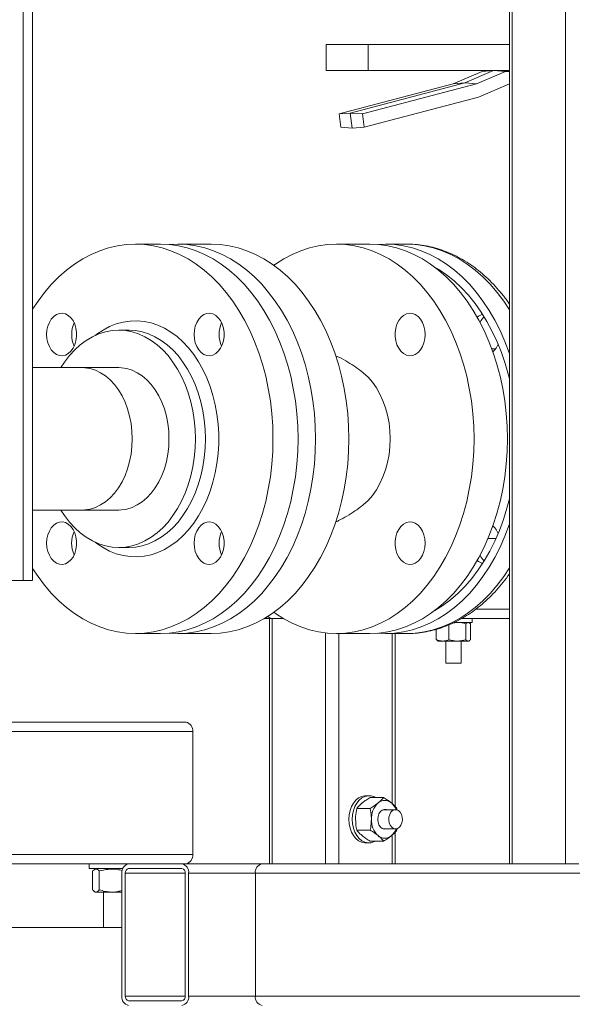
# Model space of a CAD drawing. Header units: millimetres. Extents: x 42 to 14105, y 484 to 9997.
# Tile 71 of 132: x 9173 to 9408, y 4566 to 4983. Entities that reach past the tile are written whole.
import ezdxf

# ---------------------------------------------------------------- set-up
doc = ezdxf.new("R2010")
doc.units = ezdxf.units.MM
doc.header["$LTSCALE"] = 25

msp = doc.modelspace()

# ---------------------------------------------------------------- linework, layer by layer
at = {"color": 8, "linetype": 'Continuous', "lineweight": 15}
for p, q in [((9174.956, 4745.688), (9174.956, 7820.951)), ((9351.383, 4877.25), (9350.545, 4877.518)), ((9350.545, 4733.858), (9351.383, 4734.126)), ((9366.784, 4733.538), (9381.093, 4733.538)), ((9280.485, 4625.688), (9280.485, 4729.538)), ((9303.112, 4625.688), (9303.112, 4723.445)), ((9308.769, 4625.688), (9308.769, 4723.188)), ((9331.396, 4651.147), (9331.396, 4723.188)), ((9331.396, 4625.688), (9331.396, 4637.917)), ((9243.672, 4621.688), (9218.216, 4621.688)), ((9273.37, 4621.688), (9245.086, 4621.688)), ((9506.716, 4621.688), (9273.37, 4621.688)), ((9218.216, 4569.688), (9243.672, 4569.688)), ((9245.086, 4569.688), (9273.37, 4569.688)), ((9273.37, 4569.688), (9506.716, 4569.688))]:
    msp.add_line(p, q, dxfattribs=at)
at = {"color": 7, "linetype": 'Continuous', "lineweight": 15}
for p, q in [((9178.956, 4745.688), (9178.956, 7820.951)), ((9381.093, 5175.688), (9381.093, 4625.688)), ((9382.265, 5175.688), (9382.265, 4625.688)), ((9404.892, 4625.688), (9404.892, 5175.688)), ((9303.436, 4972.688), (9303.436, 4961.688)), ((9303.436, 4972.688), (9321.114, 4972.688)), ((9321.114, 4972.688), (9321.114, 4961.688)), ((9381.093, 4972.688), (9321.114, 4972.688)), ((9303.436, 4961.688), (9321.114, 4961.688)), ((9321.114, 4961.688), (9381.093, 4961.688)), ((9369.445, 4961.321), (9357.27, 4956.086)), ((9374.356, 4961.688), (9362.158, 4956.443)), ((9379.345, 4961.321), (9367.17, 4956.086)), ((9369.445, 4961.321), (9374.356, 4961.688)), ((9379.345, 4961.321), (9374.356, 4961.688)), ((9381.093, 4961.321), (9379.345, 4961.321)), ((9357.27, 4956.086), (9308.842, 4943.394)), ((9362.158, 4956.443), (9313.489, 4943.688)), ((9367.17, 4956.086), (9318.742, 4943.394)), ((9357.27, 4956.086), (9362.158, 4956.443)), ((9367.17, 4956.086), (9362.158, 4956.443)), ((9367.884, 4950.409), (9381.093, 4956.089)), ((9319.484, 4937.725), (9367.884, 4950.409)), ((9308.842, 4943.394), (9313.489, 4943.688)), ((9308.842, 4943.394), (9309.585, 4937.725)), ((9318.742, 4943.394), (9313.489, 4943.688)), ((9313.489, 4943.688), (9314.327, 4937.297)), ((9318.742, 4943.394), (9319.484, 4937.725)), ((9309.585, 4937.725), (9314.327, 4937.297)), ((9319.484, 4937.725), (9314.327, 4937.297)), ((9233.108, 4888.188), (9222.502, 4888.188)), ((9254.675, 4888.188), (9240.533, 4888.188)), ((9321.85, 4888.188), (9307.708, 4888.188)), ((9337.407, 4888.188), (9328.568, 4888.188)), ((9337.624, 4888.188), (9337.407, 4888.188)), ((9219.673, 4851.688), (9215.431, 4851.688)), ((9219.824, 4851.688), (9219.673, 4851.688)), ((9373.823, 4843.838), (9373.575, 4843.838)), ((9373.823, 4843.838), (9375.217, 4843.787)), ((9373.985, 4842.705), (9374.227, 4842.618)), ((9199.874, 4835.838), (9178.956, 4835.838)), ((9215.431, 4835.838), (9199.874, 4835.838)), ((9178.956, 4775.538), (9199.874, 4775.538)), ((9199.874, 4775.538), (9215.431, 4775.538)), ((9371.998, 4763.538), (9375.395, 4763.538)), ((9215.431, 4759.688), (9219.673, 4759.688)), ((9162.956, 4745.688), (9174.956, 4745.688)), ((9174.956, 4745.688), (9178.956, 4745.688)), ((9279.07, 4729.538), (9277.119, 4729.538)), ((9279.313, 4729.538), (9279.07, 4729.538)), ((9279.313, 4729.538), (9279.313, 4625.688)), ((9280.485, 4729.538), (9279.313, 4729.538)), ((9285.265, 4729.538), (9280.485, 4729.538)), ((9360.685, 4729.538), (9381.093, 4729.538)), ((9365.312, 4727.938), (9365.312, 4729.538)), ((9350.062, 4720.619), (9350.062, 4725.037)), ((9355.369, 4720.619), (9355.369, 4726.901)), ((9356.936, 4727.609), (9358.994, 4727.938)), ((9357.627, 4727.938), (9365.312, 4727.938)), ((9362.619, 4727.358), (9363.59, 4727.938)), ((9362.619, 4720.619), (9362.619, 4727.358)), ((9364.09, 4727.777), (9363.812, 4727.938)), ((9364.041, 4727.691), (9364.562, 4727.358)), ((9364.562, 4720.619), (9364.562, 4727.358)), ((9222.502, 4723.188), (9233.108, 4723.188)), ((9240.533, 4723.188), (9254.675, 4723.188)), ((9307.708, 4723.188), (9321.85, 4723.188)), ((9328.568, 4723.188), (9337.407, 4723.188)), ((9332.568, 4650.043), (9332.568, 4723.188)), ((9350.062, 4720.619), (9350.583, 4720.308)), ((9350.523, 4720.205), (9350.812, 4720.038)), ((9350.812, 4720.038), (9352.716, 4720.038)), ((9352.716, 4720.038), (9358.994, 4720.038)), ((9354.079, 4720.038), (9354.079, 4710.688)), ((9362.619, 4720.619), (9358.994, 4720.038)), ((9358.994, 4720.038), (9363.59, 4720.038)), ((9360.545, 4710.688), (9360.545, 4720.038)), ((9364.562, 4720.619), (9363.59, 4720.038)), ((9363.59, 4720.038), (9363.812, 4720.038)), ((9363.812, 4720.038), (9364.1, 4720.205)), ((9354.079, 4710.688), (9360.545, 4710.688)), ((8946.978, 4685.688), (9243.962, 4685.688)), ((9246.791, 4681.688), (8949.806, 4681.688)), ((9246.791, 4629.688), (9246.791, 4681.688)), ((9321.497, 4654.538), (9320.083, 4654.538)), ((9327.709, 4653.776), (9322.002, 4653.776)), ((9322.052, 4649.157), (9316.345, 4649.157)), ((9332.81, 4648.618), (9327.54, 4648.618)), ((9333.467, 4648.429), (9333.366, 4649.157)), ((9322.052, 4639.919), (9316.345, 4639.919)), ((9327.54, 4640.458), (9332.81, 4640.458)), ((9332.568, 4625.688), (9332.568, 4639.028)), ((9333.366, 4639.919), (9333.489, 4640.59)), ((9320.083, 4634.538), (9321.497, 4634.538)), ((9327.709, 4635.301), (9322.002, 4635.301)), ((8949.806, 4629.688), (9246.791, 4629.688)), ((9219.63, 4625.688), (8946.978, 4625.688)), ((9202.971, 4625.688), (9202.971, 4623.688)), ((9219.63, 4625.688), (9242.258, 4625.688)), ((9242.258, 4625.688), (9276.199, 4625.688)), ((9276.199, 4625.688), (9381.093, 4625.688)), ((9382.265, 4625.688), (9381.093, 4625.688)), ((9404.892, 4625.688), (9382.265, 4625.688)), ((9410.549, 4625.688), (9404.892, 4625.688)), ((9206.486, 4623.688), (9202.971, 4623.688)), ((9204.375, 4614.688), (9204.375, 4622.688)), ((9206.079, 4623.688), (9205.115, 4623.224)), ((9217.181, 4623.688), (9206.486, 4623.688)), ((9207.214, 4614.688), (9207.214, 4622.688)), ((9216.802, 4569.688), (9216.802, 4621.688)), ((9218.216, 4569.688), (9218.216, 4621.688)), ((9219.63, 4623.688), (9242.258, 4623.688)), ((9243.672, 4621.688), (9243.672, 4569.688)), ((9245.086, 4621.688), (9245.086, 4569.688)), ((9273.37, 4569.688), (9273.37, 4621.688)), ((9205.122, 4613.941), (9205.501, 4613.688)), ((9208.275, 4613.688), (9205.501, 4613.688)), ((9216.802, 4613.688), (9208.275, 4613.688)), ((9208.971, 4613.688), (9208.971, 4598.688)), ((9179.616, 4598.688), (9164.971, 4598.688)), ((9216.802, 4598.688), (9179.616, 4598.688)), ((9242.258, 4567.688), (9219.63, 4567.688))]:
    msp.add_line(p, q, dxfattribs=at)
at = {"color": 7, "linetype": 'Continuous', "lineweight": 15, "flags": 128}
for points in [[(9178.956, 4860.585), (9181.252, 4864.024), (9184.038, 4867.715), (9186.989, 4871.14), (9190.092, 4874.284), (9193.334, 4877.135), (9196.7, 4879.68), (9200.177, 4881.908), (9203.75, 4883.81), (9207.403, 4885.377), (9211.121, 4886.603), (9214.887, 4887.482), (9218.686, 4888.012), (9222.502, 4888.188), (9226.317, 4888.012), (9230.116, 4887.482), (9233.883, 4886.603), (9237.6, 4885.377), (9241.253, 4883.81), (9244.826, 4881.908), (9248.303, 4879.68), (9251.67, 4877.135), (9254.912, 4874.284), (9258.015, 4871.14), (9260.966, 4867.715), (9263.752, 4864.024), (9266.361, 4860.084), (9268.783, 4855.911), (9271.007, 4851.523), (9273.023, 4846.938), (9274.822, 4842.177), (9276.398, 4837.26), (9277.742, 4832.207), (9278.85, 4827.041), (9279.717, 4821.783), (9280.339, 4816.457), (9280.713, 4811.084), (9280.838, 4805.688), (9280.713, 4800.292), (9280.339, 4794.92), (9279.717, 4789.593), (9278.85, 4784.336), (9277.742, 4779.169), (9276.398, 4774.117), (9274.822, 4769.199), (9273.023, 4764.438), (9271.007, 4759.854), (9268.783, 4755.465), (9266.361, 4751.292), (9263.752, 4747.352), (9260.966, 4743.661), (9258.015, 4740.237), (9254.912, 4737.092), (9251.67, 4734.241), (9248.303, 4731.696), (9244.826, 4729.468), (9241.253, 4727.566), (9237.6, 4725.999), (9233.883, 4724.773), (9230.116, 4723.894), (9226.317, 4723.365), (9222.502, 4723.188), (9218.686, 4723.365), (9214.887, 4723.894), (9211.121, 4724.773), (9207.403, 4725.999), (9203.75, 4727.566), (9200.177, 4729.468), (9196.7, 4731.696), (9193.334, 4734.241), (9190.092, 4737.092), (9186.989, 4740.237), (9184.038, 4743.661), (9181.252, 4747.352), (9178.956, 4750.791)], [(9291.445, 4805.688), (9291.32, 4811.084), (9290.946, 4816.457), (9290.324, 4821.783), (9289.457, 4827.041), (9288.349, 4832.207), (9287.004, 4837.26), (9285.429, 4842.177), (9283.629, 4846.938), (9281.613, 4851.523), (9279.39, 4855.911), (9276.968, 4860.084), (9274.358, 4864.024), (9271.572, 4867.715), (9268.621, 4871.14), (9265.518, 4874.284), (9262.277, 4877.135), (9258.91, 4879.68), (9255.433, 4881.908), (9251.86, 4883.81), (9248.207, 4885.377), (9244.489, 4886.603), (9240.723, 4887.482), (9236.924, 4888.012), (9233.108, 4888.188)], [(9236.821, 4888.021), (9240.533, 4888.188), (9244.348, 4888.012), (9248.147, 4887.482), (9251.914, 4886.603), (9255.632, 4885.377), (9259.285, 4883.81), (9262.857, 4881.908), (9266.335, 4879.68), (9269.701, 4877.135), (9272.943, 4874.284), (9276.046, 4871.14), (9278.997, 4867.715), (9281.783, 4864.024), (9284.393, 4860.084), (9286.814, 4855.911), (9289.038, 4851.523), (9291.054, 4846.938), (9292.853, 4842.177), (9294.429, 4837.26), (9295.773, 4832.207), (9296.882, 4827.041), (9297.748, 4821.783), (9298.37, 4816.457), (9298.744, 4811.084), (9298.869, 4805.688), (9298.744, 4800.292), (9298.37, 4794.92), (9297.748, 4789.593), (9296.882, 4784.336), (9295.773, 4779.169), (9294.429, 4774.117), (9292.853, 4769.199), (9291.054, 4764.438), (9289.038, 4759.854), (9286.814, 4755.465), (9284.393, 4751.292), (9281.783, 4747.352), (9278.997, 4743.661), (9276.046, 4740.237), (9272.943, 4737.092), (9269.701, 4734.241), (9266.335, 4731.696), (9262.857, 4729.468), (9259.285, 4727.566), (9255.632, 4725.999), (9251.914, 4724.773), (9248.147, 4723.894), (9244.348, 4723.365), (9240.533, 4723.188), (9236.821, 4723.355)], [(9254.675, 4888.188), (9258.491, 4888.012), (9262.29, 4887.482), (9266.056, 4886.603), (9269.774, 4885.377), (9273.427, 4883.81), (9277, 4881.908), (9280.477, 4879.68), (9283.843, 4877.135), (9287.085, 4874.284), (9290.188, 4871.14), (9293.139, 4867.715), (9295.925, 4864.024), (9298.535, 4860.084), (9300.956, 4855.911), (9303.18, 4851.523), (9305.196, 4846.938), (9306.995, 4842.177), (9308.571, 4837.26), (9309.916, 4832.207), (9311.024, 4827.041), (9311.891, 4821.783), (9312.512, 4816.457), (9312.887, 4811.084), (9313.011, 4805.688), (9312.887, 4800.292), (9312.512, 4794.92), (9311.891, 4789.593), (9311.024, 4784.336), (9309.916, 4779.169), (9308.571, 4774.117), (9306.995, 4769.199), (9305.196, 4764.438), (9303.18, 4759.854), (9300.956, 4755.465), (9298.535, 4751.292), (9295.925, 4747.352), (9293.139, 4743.661), (9290.188, 4740.237), (9287.085, 4737.092), (9283.843, 4734.241), (9280.477, 4731.696), (9277, 4729.468), (9273.427, 4727.566), (9269.774, 4725.999), (9266.056, 4724.773), (9262.29, 4723.894), (9258.491, 4723.365), (9254.675, 4723.188), (9254.675, 4723.188)], [(9366.044, 4805.688), (9365.92, 4811.084), (9365.545, 4816.457), (9364.924, 4821.783), (9364.057, 4827.041), (9362.949, 4832.207), (9361.604, 4837.26), (9360.028, 4842.177), (9358.229, 4846.938), (9356.213, 4851.523), (9353.989, 4855.911), (9351.568, 4860.084), (9348.958, 4864.024), (9346.172, 4867.715), (9343.221, 4871.14), (9340.118, 4874.284), (9336.876, 4877.135), (9333.51, 4879.68), (9330.033, 4881.908), (9326.46, 4883.81), (9322.807, 4885.377), (9319.089, 4886.603), (9315.323, 4887.482), (9311.524, 4888.012), (9307.708, 4888.188), (9303.893, 4888.012), (9300.094, 4887.482), (9296.327, 4886.603), (9292.61, 4885.377), (9288.957, 4883.81), (9285.384, 4881.908), (9281.907, 4879.68), (9281.192, 4879.173)], [(9380.187, 4805.688), (9380.062, 4811.084), (9379.688, 4816.457), (9379.066, 4821.783), (9378.199, 4827.041), (9377.091, 4832.207), (9375.746, 4837.26), (9374.171, 4842.177), (9372.371, 4846.938), (9370.355, 4851.523), (9368.132, 4855.911), (9365.71, 4860.084), (9363.1, 4864.024), (9360.314, 4867.715), (9357.363, 4871.14), (9354.26, 4874.284), (9351.018, 4877.135), (9347.652, 4879.68), (9344.175, 4881.908), (9340.602, 4883.81), (9336.949, 4885.377), (9333.231, 4886.603), (9329.465, 4887.482), (9325.666, 4888.012), (9321.85, 4888.188)], [(9381.093, 4841.582), (9380.888, 4842.177), (9379.089, 4846.938), (9377.073, 4851.523), (9374.849, 4855.911), (9372.427, 4860.084), (9369.818, 4864.024), (9367.032, 4867.715), (9364.081, 4871.14), (9360.978, 4874.284), (9357.736, 4877.135), (9354.369, 4879.68), (9350.892, 4881.908), (9347.319, 4883.81), (9343.666, 4885.377), (9339.949, 4886.603), (9336.182, 4887.482), (9332.383, 4888.012), (9328.568, 4888.188), (9325.209, 4888.051)], [(9381.093, 4831.073), (9380.693, 4832.674), (9379.302, 4837.537), (9377.684, 4842.258), (9375.848, 4846.816), (9373.8, 4851.19), (9371.549, 4855.361), (9369.107, 4859.31), (9366.484, 4863.02), (9363.692, 4866.473), (9360.743, 4869.655), (9357.65, 4872.552), (9354.427, 4875.15), (9351.088, 4877.437), (9349.176, 4878.577)], [(9184.888, 4849.882), (9185.018, 4848.071), (9185.404, 4846.333), (9186.028, 4844.741), (9186.867, 4843.359), (9187.885, 4842.245), (9189.042, 4841.443), (9190.288, 4840.986), (9191.574, 4840.894), (9192.847, 4841.17), (9194.054, 4841.802), (9195.147, 4842.765), (9196.081, 4844.02), (9196.816, 4845.515), (9197.324, 4847.188), (9197.583, 4848.972), (9197.583, 4850.793), (9197.324, 4852.577), (9196.816, 4854.25), (9196.081, 4855.745), (9195.147, 4856.999), (9194.054, 4857.963), (9192.847, 4858.595), (9191.574, 4858.871), (9190.288, 4858.779), (9189.042, 4858.322), (9187.885, 4857.52), (9186.867, 4856.405), (9186.028, 4855.024), (9185.404, 4853.432), (9185.018, 4851.694), (9184.888, 4849.882)], [(9247.388, 4849.882), (9247.518, 4848.071), (9247.904, 4846.333), (9248.528, 4844.741), (9249.367, 4843.359), (9250.385, 4842.245), (9251.542, 4841.443), (9252.788, 4840.986), (9254.074, 4840.894), (9255.347, 4841.17), (9256.554, 4841.802), (9257.647, 4842.765), (9258.581, 4844.02), (9259.316, 4845.515), (9259.824, 4847.188), (9260.083, 4848.972), (9260.083, 4850.793), (9259.824, 4852.577), (9259.316, 4854.25), (9258.581, 4855.745), (9257.647, 4856.999), (9256.554, 4857.963), (9255.347, 4858.595), (9254.074, 4858.871), (9252.788, 4858.779), (9251.542, 4858.322), (9250.385, 4857.52), (9249.367, 4856.405), (9248.528, 4855.024), (9247.904, 4853.432), (9247.518, 4851.694), (9247.388, 4849.882)], [(9345.322, 4849.882), (9345.192, 4851.694), (9344.806, 4853.432), (9344.181, 4855.024), (9343.343, 4856.405), (9342.324, 4857.52), (9341.168, 4858.322), (9339.922, 4858.779), (9338.636, 4858.871), (9337.363, 4858.595), (9336.156, 4857.963), (9335.063, 4856.999), (9334.129, 4855.745), (9333.394, 4854.25), (9332.886, 4852.577), (9332.627, 4850.793), (9332.627, 4848.972), (9332.886, 4847.188), (9333.394, 4845.515), (9334.129, 4844.02), (9335.063, 4842.765), (9336.156, 4841.802), (9337.363, 4841.17), (9338.636, 4840.894), (9339.922, 4840.986), (9341.168, 4841.443), (9342.324, 4842.245), (9343.343, 4843.359), (9344.181, 4844.741), (9344.806, 4846.333), (9345.192, 4848.071), (9345.322, 4849.882)], [(9190.865, 4835.838), (9192.431, 4838.215), (9194.523, 4840.926), (9196.774, 4843.369), (9199.167, 4845.525), (9201.684, 4847.378), (9204.306, 4848.914), (9207.012, 4850.121), (9209.782, 4850.989), (9212.596, 4851.513), (9215.431, 4851.688), (9218.266, 4851.513), (9221.079, 4850.989), (9223.849, 4850.121), (9226.556, 4848.914), (9229.177, 4847.378), (9231.694, 4845.525), (9234.087, 4843.369), (9236.339, 4840.926), (9238.431, 4838.215), (9240.348, 4835.256), (9242.075, 4832.073), (9243.6, 4828.688), (9244.91, 4825.129), (9245.996, 4821.421), (9246.849, 4817.594), (9247.463, 4813.676), (9247.834, 4809.697), (9247.958, 4805.688), (9247.834, 4801.679), (9247.463, 4797.7), (9246.849, 4793.782), (9245.996, 4789.955), (9244.91, 4786.248), (9243.6, 4782.688), (9242.075, 4779.304), (9240.348, 4776.12), (9238.431, 4773.161), (9236.339, 4770.45), (9234.087, 4768.007), (9231.694, 4765.851), (9229.177, 4763.998), (9226.556, 4762.462), (9223.849, 4761.256), (9221.079, 4760.387), (9218.266, 4759.863), (9215.431, 4759.688), (9212.596, 4759.863), (9209.782, 4760.387), (9207.012, 4761.256), (9204.306, 4762.462), (9201.684, 4763.998), (9199.167, 4765.851), (9196.774, 4768.007), (9194.523, 4770.45), (9192.431, 4773.161), (9190.865, 4775.538)], [(9199.874, 4835.838), (9201.029, 4835.794), (9203.323, 4835.441), (9205.578, 4834.739), (9207.765, 4833.697), (9209.861, 4832.326), (9211.838, 4830.643), (9213.676, 4828.667), (9215.352, 4826.422), (9216.847, 4823.934), (9218.142, 4821.232), (9219.223, 4818.348), (9220.078, 4815.315), (9220.695, 4812.17), (9221.069, 4808.948), (9221.194, 4805.688), (9221.069, 4802.428), (9220.695, 4799.207), (9220.078, 4796.061), (9219.223, 4793.029), (9218.142, 4790.144), (9216.847, 4787.442), (9215.352, 4784.954), (9213.676, 4782.709), (9211.838, 4780.733), (9209.861, 4779.05), (9207.765, 4777.68), (9205.578, 4776.637), (9203.323, 4775.935), (9201.029, 4775.582), (9199.874, 4775.538)], [(9199.874, 4775.538), (9201.029, 4775.582), (9203.323, 4775.935), (9205.578, 4776.637), (9207.765, 4777.68), (9209.861, 4779.05), (9211.838, 4780.733), (9213.676, 4782.709), (9215.352, 4784.954), (9216.847, 4787.442), (9218.142, 4790.144), (9219.223, 4793.029), (9220.078, 4796.061), (9220.695, 4799.207), (9221.069, 4802.428), (9221.194, 4805.688), (9221.069, 4808.948), (9220.695, 4812.17), (9220.078, 4815.315), (9219.223, 4818.348), (9218.142, 4821.232), (9216.847, 4823.934), (9215.352, 4826.422), (9213.676, 4828.667), (9211.838, 4830.643), (9209.861, 4832.326), (9207.765, 4833.697), (9205.578, 4834.739), (9203.323, 4835.441), (9201.029, 4835.794), (9199.874, 4835.838)], [(9215.431, 4835.838), (9216.585, 4835.794), (9218.88, 4835.441), (9221.134, 4834.739), (9223.322, 4833.697), (9225.417, 4832.326), (9227.395, 4830.643), (9229.233, 4828.667), (9230.908, 4826.422), (9232.403, 4823.934), (9233.698, 4821.232), (9234.78, 4818.348), (9235.634, 4815.315), (9236.252, 4812.17), (9236.625, 4808.948), (9236.75, 4805.688), (9236.625, 4802.428), (9236.252, 4799.207), (9235.634, 4796.061), (9234.78, 4793.029), (9233.698, 4790.144), (9232.403, 4787.442), (9230.908, 4784.954), (9229.233, 4782.709), (9227.395, 4780.733), (9225.417, 4779.05), (9223.322, 4777.68), (9221.134, 4776.637), (9218.88, 4775.935), (9216.585, 4775.582), (9215.431, 4775.538)], [(9318.961, 4833.746), (9319.113, 4833.623), (9321.115, 4831.784), (9322.97, 4829.66), (9324.659, 4827.272), (9326.161, 4824.648), (9327.461, 4821.817), (9328.545, 4818.808), (9329.401, 4815.656), (9330.019, 4812.395), (9330.392, 4809.06), (9330.517, 4805.688)], [(9233.108, 4723.188), (9236.924, 4723.365), (9240.723, 4723.894), (9244.489, 4724.773), (9248.207, 4725.999), (9251.86, 4727.566), (9255.433, 4729.468), (9258.91, 4731.696), (9262.277, 4734.241), (9265.518, 4737.092), (9268.621, 4740.237), (9271.572, 4743.661), (9274.358, 4747.352), (9276.968, 4751.292), (9279.39, 4755.465), (9281.613, 4759.854), (9283.629, 4764.438), (9285.429, 4769.199), (9287.004, 4774.117), (9288.349, 4779.169), (9289.457, 4784.336), (9290.324, 4789.593), (9290.946, 4794.92), (9291.32, 4800.292), (9291.445, 4805.688)], [(9281.192, 4732.203), (9281.907, 4731.696), (9285.384, 4729.468), (9288.957, 4727.566), (9292.61, 4725.999), (9296.327, 4724.773), (9300.094, 4723.894), (9303.893, 4723.365), (9307.708, 4723.188), (9311.524, 4723.365), (9315.323, 4723.894), (9319.089, 4724.773), (9322.807, 4725.999), (9326.46, 4727.566), (9330.033, 4729.468), (9333.51, 4731.696), (9336.876, 4734.241), (9340.118, 4737.092), (9343.221, 4740.237), (9346.172, 4743.661), (9348.958, 4747.352), (9351.568, 4751.292), (9353.989, 4755.465), (9356.213, 4759.854), (9358.229, 4764.438), (9360.028, 4769.199), (9361.604, 4774.117), (9362.949, 4779.169), (9364.057, 4784.336), (9364.924, 4789.593), (9365.545, 4794.92), (9365.92, 4800.292), (9366.044, 4805.688)], [(9330.517, 4805.688), (9330.392, 4802.316), (9330.019, 4798.982), (9329.401, 4795.72), (9328.545, 4792.568), (9327.461, 4789.56), (9326.161, 4786.728), (9324.659, 4784.104), (9322.97, 4781.717), (9321.115, 4779.592), (9319.113, 4777.753), (9318.96, 4777.63)], [(9321.85, 4723.188), (9325.666, 4723.365), (9329.465, 4723.894), (9333.231, 4724.773), (9336.949, 4725.999), (9340.602, 4727.566), (9344.175, 4729.468), (9347.652, 4731.696), (9351.018, 4734.241), (9354.26, 4737.092), (9357.363, 4740.237), (9360.314, 4743.661), (9363.1, 4747.352), (9365.71, 4751.292), (9368.132, 4755.465), (9370.355, 4759.854), (9372.371, 4764.438), (9374.171, 4769.199), (9375.746, 4774.117), (9377.091, 4779.169), (9378.199, 4784.336), (9379.066, 4789.593), (9379.688, 4794.92), (9380.062, 4800.292), (9380.187, 4805.688)], [(9349.176, 4732.799), (9349.381, 4732.915), (9352.771, 4735.044), (9356.054, 4737.488), (9359.213, 4740.236), (9362.236, 4743.277), (9365.109, 4746.597), (9367.818, 4750.18), (9370.352, 4754.012), (9372.699, 4758.074), (9374.849, 4762.349), (9376.793, 4766.817), (9378.521, 4771.46), (9380.026, 4776.255), (9381.093, 4780.303)], [(9184.888, 4761.494), (9185.018, 4759.682), (9185.404, 4757.945), (9186.028, 4756.353), (9186.867, 4754.971), (9187.885, 4753.856), (9189.042, 4753.054), (9190.288, 4752.598), (9191.574, 4752.506), (9192.847, 4752.781), (9194.054, 4753.414), (9195.147, 4754.377), (9196.081, 4755.632), (9196.816, 4757.126), (9197.324, 4758.8), (9197.583, 4760.583), (9197.583, 4762.405), (9197.324, 4764.188), (9196.816, 4765.862), (9196.081, 4767.356), (9195.147, 4768.611), (9194.054, 4769.574), (9192.847, 4770.207), (9191.574, 4770.482), (9190.288, 4770.39), (9189.042, 4769.934), (9187.885, 4769.132), (9186.867, 4768.017), (9186.028, 4766.635), (9185.404, 4765.043), (9185.018, 4763.306), (9184.888, 4761.494)], [(9247.388, 4761.494), (9247.518, 4759.682), (9247.904, 4757.945), (9248.528, 4756.353), (9249.367, 4754.971), (9250.385, 4753.856), (9251.542, 4753.054), (9252.788, 4752.598), (9254.074, 4752.506), (9255.347, 4752.781), (9256.554, 4753.414), (9257.647, 4754.377), (9258.581, 4755.632), (9259.316, 4757.126), (9259.824, 4758.8), (9260.083, 4760.583), (9260.083, 4762.405), (9259.824, 4764.188), (9259.316, 4765.862), (9258.581, 4767.356), (9257.647, 4768.611), (9256.554, 4769.574), (9255.347, 4770.207), (9254.074, 4770.482), (9252.788, 4770.39), (9251.542, 4769.934), (9250.385, 4769.132), (9249.367, 4768.017), (9248.528, 4766.635), (9247.904, 4765.043), (9247.518, 4763.306), (9247.388, 4761.494)], [(9325.209, 4723.325), (9328.568, 4723.188), (9332.383, 4723.365), (9336.182, 4723.894), (9339.949, 4724.773), (9343.666, 4725.999), (9347.319, 4727.566), (9350.892, 4729.468), (9354.369, 4731.696), (9357.736, 4734.241), (9360.978, 4737.092), (9364.081, 4740.237), (9367.032, 4743.661), (9369.818, 4747.352), (9372.427, 4751.292), (9374.849, 4755.465), (9377.073, 4759.854), (9379.089, 4764.438), (9380.888, 4769.199), (9381.093, 4769.794)], [(9345.322, 4761.494), (9345.192, 4763.306), (9344.806, 4765.043), (9344.181, 4766.635), (9343.343, 4768.017), (9342.324, 4769.132), (9341.168, 4769.934), (9339.922, 4770.39), (9338.636, 4770.482), (9337.363, 4770.207), (9336.156, 4769.574), (9335.063, 4768.611), (9334.129, 4767.356), (9333.394, 4765.862), (9332.886, 4764.188), (9332.627, 4762.405), (9332.627, 4760.583), (9332.886, 4758.8), (9333.394, 4757.126), (9334.129, 4755.632), (9335.063, 4754.377), (9336.156, 4753.414), (9337.363, 4752.781), (9338.636, 4752.506), (9339.922, 4752.598), (9341.168, 4753.054), (9342.324, 4753.856), (9343.343, 4754.971), (9344.181, 4756.353), (9344.806, 4757.945), (9345.192, 4759.682), (9345.322, 4761.494)], [(9320.083, 4654.538), (9319.746, 4654.527), (9318.415, 4654.256), (9317.145, 4653.634), (9315.981, 4652.684), (9314.965, 4651.439), (9314.134, 4649.945), (9313.518, 4648.255), (9313.139, 4646.431), (9313.011, 4644.538)], [(9324.205, 4653.776), (9323.809, 4653.988), (9322.503, 4654.436), (9321.16, 4654.527), (9319.83, 4654.256), (9318.559, 4653.634), (9317.395, 4652.684), (9316.379, 4651.439), (9315.548, 4649.945), (9314.932, 4648.255), (9314.553, 4646.431), (9314.426, 4644.538)], [(9325.251, 4644.538), (9325.383, 4645.773), (9325.766, 4646.898), (9326.367, 4647.814), (9327.132, 4648.439), (9327.993, 4648.716), (9328.874, 4648.623), (9328.889, 4648.618)], [(9332.81, 4640.458), (9331.96, 4640.639), (9331.185, 4641.167), (9330.555, 4641.994), (9330.125, 4643.048), (9329.934, 4644.233), (9329.998, 4645.446), (9330.312, 4646.578), (9330.848, 4647.529), (9331.559, 4648.214), (9332.38, 4648.573), (9333.24, 4648.573), (9334.062, 4648.214), (9334.773, 4647.529), (9335.309, 4646.578), (9335.623, 4645.446), (9335.687, 4644.233), (9335.496, 4643.048), (9335.066, 4641.994), (9334.436, 4641.167), (9333.661, 4640.639), (9332.81, 4640.458)], [(9313.011, 4644.538), (9313.139, 4642.646), (9313.518, 4640.822), (9314.134, 4639.132), (9314.965, 4637.637), (9315.981, 4636.392), (9317.145, 4635.442), (9318.415, 4634.82), (9319.746, 4634.55), (9320.083, 4634.538)], [(9314.426, 4644.538), (9314.553, 4642.646), (9314.932, 4640.822), (9315.548, 4639.132), (9316.379, 4637.637), (9317.395, 4636.392), (9318.559, 4635.442), (9319.83, 4634.82), (9321.16, 4634.55), (9322.503, 4634.64), (9323.809, 4635.088), (9324.205, 4635.301)], [(9328.889, 4640.458), (9328.874, 4640.453), (9327.993, 4640.36), (9327.132, 4640.638), (9326.367, 4641.262), (9325.766, 4642.178), (9325.383, 4643.303), (9325.251, 4644.538)]]:
    msp.add_lwpolyline(points, dxfattribs=at)
at = {"color": 8, "linetype": 'Continuous', "lineweight": 15, "flags": 128}
for points in [[(9381.093, 4860.362), (9378.657, 4864.024), (9375.87, 4867.715), (9372.92, 4871.14), (9369.817, 4874.284), (9366.575, 4877.135), (9363.208, 4879.68), (9359.731, 4881.908), (9356.158, 4883.81), (9352.505, 4885.377), (9348.788, 4886.603), (9345.021, 4887.482), (9341.222, 4888.012), (9337.624, 4888.188)], [(9205.39, 4849.442), (9206.122, 4849.998), (9208.801, 4851.781), (9211.576, 4853.241), (9214.428, 4854.367), (9217.337, 4855.152), (9220.282, 4855.59), (9223.242, 4855.677), (9226.197, 4855.414), (9229.127, 4854.803), (9232.01, 4853.846), (9234.826, 4852.552), (9237.555, 4850.93), (9240.179, 4848.989), (9242.68, 4846.746), (9245.038, 4844.214), (9247.239, 4841.412), (9249.266, 4838.359), (9251.105, 4835.077), (9252.743, 4831.59), (9254.17, 4827.92), (9255.374, 4824.094), (9256.348, 4820.14), (9257.085, 4816.084), (9257.578, 4811.955), (9257.826, 4807.782), (9257.826, 4803.594), (9257.578, 4799.422), (9257.085, 4795.293), (9256.348, 4791.237), (9255.374, 4787.282), (9254.17, 4783.456), (9252.743, 4779.787), (9251.105, 4776.299), (9249.266, 4773.017), (9247.239, 4769.965), (9245.038, 4767.163), (9242.68, 4764.631), (9240.179, 4762.387), (9237.555, 4760.447), (9234.826, 4758.824), (9232.01, 4757.53), (9229.127, 4756.574), (9226.197, 4755.962), (9223.242, 4755.699), (9220.282, 4755.787), (9217.337, 4756.225), (9214.428, 4757.009), (9211.576, 4758.135), (9208.801, 4759.595), (9206.122, 4761.378), (9205.39, 4761.935)], [(9219.673, 4759.688), (9222.508, 4759.863), (9225.322, 4760.387), (9228.092, 4761.256), (9230.798, 4762.462), (9233.42, 4763.998), (9235.937, 4765.851), (9238.33, 4768.007), (9240.581, 4770.45), (9242.673, 4773.161), (9244.59, 4776.12), (9246.318, 4779.304), (9247.843, 4782.688), (9249.153, 4786.248), (9250.239, 4789.955), (9251.092, 4793.782), (9251.706, 4797.7), (9252.077, 4801.679), (9252.2, 4805.688), (9252.077, 4809.697), (9251.706, 4813.676), (9251.092, 4817.594), (9250.239, 4821.421), (9249.153, 4825.129), (9247.843, 4828.688), (9246.318, 4832.073), (9244.59, 4835.256), (9242.673, 4838.215), (9240.581, 4840.926), (9238.33, 4843.369), (9235.937, 4845.525), (9233.42, 4847.378), (9230.798, 4848.914), (9228.092, 4850.121), (9225.322, 4850.989), (9222.508, 4851.513), (9219.824, 4851.688)], [(9337.407, 4723.188), (9341.222, 4723.365), (9345.021, 4723.894), (9348.788, 4724.773), (9352.505, 4725.999), (9356.158, 4727.566), (9359.731, 4729.468), (9363.208, 4731.696), (9366.575, 4734.241), (9369.817, 4737.092), (9372.92, 4740.237), (9375.87, 4743.661), (9378.657, 4747.352), (9381.093, 4751.015)]]:
    msp.add_lwpolyline(points, dxfattribs=at)
at = {"color": 7, "linetype": 'Continuous', "lineweight": 15}
for centre, radius, start, end in [((9371.046, 4853.393), 5.28, 105.37562, 133.56389), ((9207.282, 4849.97), 11.788, 155.50454, 180.42485), ((9269.985, 4849.882), 12.009, 155.52731, 204.47269), ((9375.555, 4851.543), 7.778, 131.83175, 153.36395), ((9207.282, 4849.795), 11.788, 179.57515, 204.49546), ((9368.413, 4848.562), 8.311, 312.87313, 340.87858), ((9368.413, 4762.814), 8.311, 19.12142, 47.12687), ((9207.516, 4761.494), 12.037, 155.58813, 204.41187), ((9270.005, 4761.494), 12.027, 155.56533, 204.43467), ((9375.555, 4759.833), 7.778, 206.63605, 228.16825), ((9371.046, 4757.983), 5.28, 226.43611, 254.62438), ((9279.131, 4730.787), 1.25, 212.4269, 267.22636), ((9280.588, 4731.974), 2.438, 217.70004, 267.57279), ((9243.255, 4682.188), 3.571, 351.95053, 78.57825), ((9331.533, 4644.916), 8.983, 133.17695, 182.40775), ((9328.214, 4648.225), 4.302, 48.89385, 131.10615), ((9326.297, 4645.918), 7.301, 21.54586, 49.461), ((9331.533, 4644.161), 8.983, 177.59225, 226.82305), ((9328.214, 4640.852), 4.302, 228.89385, 311.10615), ((9326.297, 4643.158), 7.301, 310.539, 338.45414), ((9243.255, 4629.188), 3.571, 281.42175, 8.04947), ((9220.337, 4622.188), 3.571, 101.42175, 188.04947), ((9241.551, 4622.188), 3.571, 351.95053, 78.57825), ((9276.906, 4622.188), 3.571, 101.42175, 188.04947), ((9219.984, 4621.938), 1.785, 101.42175, 188.04947), ((9241.904, 4621.938), 1.785, 351.95053, 78.57825), ((9220.337, 4569.188), 3.571, 171.95053, 258.57825), ((9219.984, 4569.438), 1.785, 171.95053, 258.57825), ((9241.904, 4569.438), 1.785, 281.42175, 8.04947), ((9241.551, 4569.188), 3.571, 281.42175, 8.04947), ((9276.906, 4569.188), 3.571, 171.95053, 258.57825)]:
    msp.add_arc(centre, radius, start, end, dxfattribs=at)
for points, knots in [([(9381.093, 4862.744), (9380.724, 4863.286), (9379.498, 4865.085), (9377.23, 4867.908), (9374.308, 4871.199), (9371.226, 4874.221), (9368.01, 4876.976), (9364.67, 4879.449), (9361.223, 4881.629), (9357.683, 4883.508), (9354.066, 4885.079), (9350.389, 4886.336), (9346.667, 4887.281), (9342.916, 4887.889), (9339.902, 4888.18), (9338.144, 4888.156), (9337.643, 4888.15)], [0, 0, 0, 0, 0.0341465, 0.1134484, 0.1926493, 0.2717009, 0.3505496, 0.4291402, 0.5074208, 0.5853492, 0.6628989, 0.7400653, 0.8168687, 0.8933553, 0.9695949, 1, 1, 1, 1]), ([(9318.969, 4833.735), (9317.972, 4834.506), (9315.937, 4836.078), (9312.496, 4838.258), (9309.609, 4839.899), (9307.779, 4840.706), (9307.317, 4840.91)], [0, 0, 0, 0, 0.2778034, 0.5667258, 0.8906175, 1, 1, 1, 1]), ([(9307.284, 4770.445), (9307.719, 4770.638), (9309.411, 4771.387), (9312.201, 4772.937), (9315.585, 4775.091), (9317.832, 4776.675), (9318.89, 4777.582), (9318.964, 4777.645)], [0, 0, 0, 0, 0.1029197, 0.3997407, 0.6918264, 0.9786253, 1, 1, 1, 1]), ([(9337.161, 4723.198), (9337.241, 4723.195), (9338.572, 4723.135), (9341.16, 4723.315), (9344.902, 4723.76), (9348.613, 4724.552), (9352.277, 4725.645), (9355.884, 4727.046), (9359.421, 4728.749), (9362.874, 4730.748), (9366.231, 4733.039), (9369.479, 4735.612), (9372.603, 4738.46), (9375.597, 4741.565), (9378.42, 4744.946), (9380.252, 4747.296), (9381.09, 4748.571), (9381.093, 4748.576)], [0, 0, 0, 0, 0.0047729, 0.0801289, 0.1554569, 0.2308424, 0.3063813, 0.3821558, 0.4582283, 0.5346382, 0.6114006, 0.6885084, 0.765936, 0.8436446, 0.9215881, 0.9997179, 1, 1, 1, 1]), ([(9358.994, 4727.938), (9359.08, 4727.938), (9360.304, 4727.929), (9361.504, 4727.633), (9362.619, 4727.358)], [0, 0, 0, 0, 0.07021477, 1, 1, 1, 1]), ([(9352.716, 4720.038), (9352.048, 4720.103), (9351.15, 4720.191), (9350.285, 4720.531), (9350.062, 4720.619)], [0, 0, 0, 0, 0.7424487, 1, 1, 1, 1]), ([(9355.369, 4720.619), (9354.73, 4720.391), (9353.855, 4720.079), (9352.957, 4720.047), (9352.716, 4720.038)], [0, 0, 0, 0, 0.7313664, 1, 1, 1, 1]), ([(9358.994, 4720.038), (9358.908, 4720.039), (9357.684, 4720.047), (9356.484, 4720.343), (9355.369, 4720.619)], [0, 0, 0, 0, 0.0702148, 1, 1, 1, 1]), ([(9363.59, 4720.038), (9363.567, 4720.039), (9363.239, 4720.047), (9362.918, 4720.343), (9362.619, 4720.619)], [0, 0, 0, 0, 0.0702148, 1, 1, 1, 1]), ([(9316.345, 4649.157), (9316.663, 4649.532), (9317.305, 4650.289), (9318.211, 4651.072), (9318.668, 4651.466)], [0, 0, 0, 0, 0.495458, 1, 1, 1, 1]), ([(9318.668, 4651.466), (9318.736, 4651.521), (9319.248, 4651.936), (9320.316, 4652.717), (9321.437, 4653.421), (9322.002, 4653.776)], [0, 0, 0, 0, 0.0700858, 0.5307822, 1, 1, 1, 1]), ([(9325.386, 4651.466), (9325.318, 4651.412), (9324.806, 4650.997), (9323.738, 4650.216), (9322.618, 4649.512), (9322.052, 4649.157)], [0, 0, 0, 0, 0.0700858, 0.5307822, 1, 1, 1, 1]), ([(9327.709, 4653.776), (9327.391, 4653.401), (9326.749, 4652.644), (9325.843, 4651.861), (9325.386, 4651.466)], [0, 0, 0, 0, 0.495458, 1, 1, 1, 1]), ([(9331.043, 4651.466), (9330.975, 4651.521), (9330.463, 4651.936), (9329.395, 4652.717), (9328.274, 4653.421), (9327.709, 4653.776)], [0, 0, 0, 0, 0.07008577, 0.53078223, 1, 1, 1, 1]), ([(9333.366, 4649.157), (9333.048, 4649.532), (9332.406, 4650.289), (9331.5, 4651.072), (9331.043, 4651.466)], [0, 0, 0, 0, 0.495458, 1, 1, 1, 1]), ([(9315.84, 4644.538), (9315.847, 4644.958), (9315.875, 4646.522), (9316.147, 4648.044), (9316.345, 4649.157)], [0, 0, 0, 0, 0.2686336, 1, 1, 1, 1]), ([(9322.052, 4649.157), (9322.251, 4648.044), (9322.522, 4646.522), (9322.55, 4644.958), (9322.557, 4644.538)], [0, 0, 0, 0, 0.7313664, 1, 1, 1, 1]), ([(9316.345, 4639.919), (9316.269, 4640.307), (9315.973, 4641.813), (9315.896, 4643.377), (9315.84, 4644.538)], [0, 0, 0, 0, 0.2575513, 1, 1, 1, 1]), ([(9322.557, 4644.538), (9322.501, 4643.377), (9322.425, 4641.813), (9322.128, 4640.307), (9322.052, 4639.919)], [0, 0, 0, 0, 0.7424487, 1, 1, 1, 1]), ([(9318.668, 4637.61), (9318.602, 4637.665), (9318.099, 4638.079), (9317.252, 4638.861), (9316.649, 4639.564), (9316.345, 4639.919)], [0, 0, 0, 0, 0.0700858, 0.5307822, 1, 1, 1, 1]), ([(9322.002, 4635.301), (9321.401, 4635.676), (9320.189, 4636.433), (9319.178, 4637.215), (9318.668, 4637.61)], [0, 0, 0, 0, 0.495458, 1, 1, 1, 1]), ([(9322.052, 4639.919), (9322.653, 4639.544), (9323.865, 4638.787), (9324.876, 4638.005), (9325.386, 4637.61)], [0, 0, 0, 0, 0.495458, 1, 1, 1, 1]), ([(9325.386, 4637.61), (9325.452, 4637.555), (9325.955, 4637.141), (9326.802, 4636.359), (9327.405, 4635.656), (9327.709, 4635.301)], [0, 0, 0, 0, 0.0700858, 0.5307822, 1, 1, 1, 1]), ([(9327.709, 4635.301), (9328.31, 4635.676), (9329.522, 4636.433), (9330.533, 4637.215), (9331.043, 4637.61)], [0, 0, 0, 0, 0.495458, 1, 1, 1, 1]), ([(9331.043, 4637.61), (9331.109, 4637.665), (9331.612, 4638.079), (9332.459, 4638.861), (9333.062, 4639.564), (9333.366, 4639.919)], [0, 0, 0, 0, 0.0700858, 0.5307822, 1, 1, 1, 1]), ([(9204.375, 4622.688), (9204.702, 4622.947), (9205.367, 4623.472), (9206.332, 4623.405), (9206.941, 4622.91), (9207.214, 4622.688)], [0, 0, 0, 0, 0.3488694, 0.7082046, 1, 1, 1, 1]), ([(9207.214, 4622.688), (9208.435, 4622.945), (9210.913, 4623.467), (9214.227, 4623.428), (9216.219, 4623.005), (9216.955, 4622.848)], [0, 0, 0, 0, 0.37972313, 0.77083768, 1, 1, 1, 1]), ([(9207.214, 4614.688), (9206.966, 4614.403), (9206.461, 4613.823), (9205.713, 4613.623), (9205.009, 4613.948), (9204.588, 4614.44), (9204.375, 4614.688)], [0, 0, 0, 0, 0.2684165, 0.5448117, 0.7698064, 1, 1, 1, 1]), ([(9216.802, 4614.419), (9216.206, 4614.24), (9214.653, 4613.775), (9212.207, 4613.629), (9209.58, 4613.947), (9208.009, 4614.439), (9207.214, 4614.688)], [0, 0, 0, 0, 0.1903358, 0.4962302, 0.7452382, 1, 1, 1, 1])]:
    msp.add_open_spline(points, degree=3, knots=knots, dxfattribs=at)

doc.saveas('drawing.dxf')
